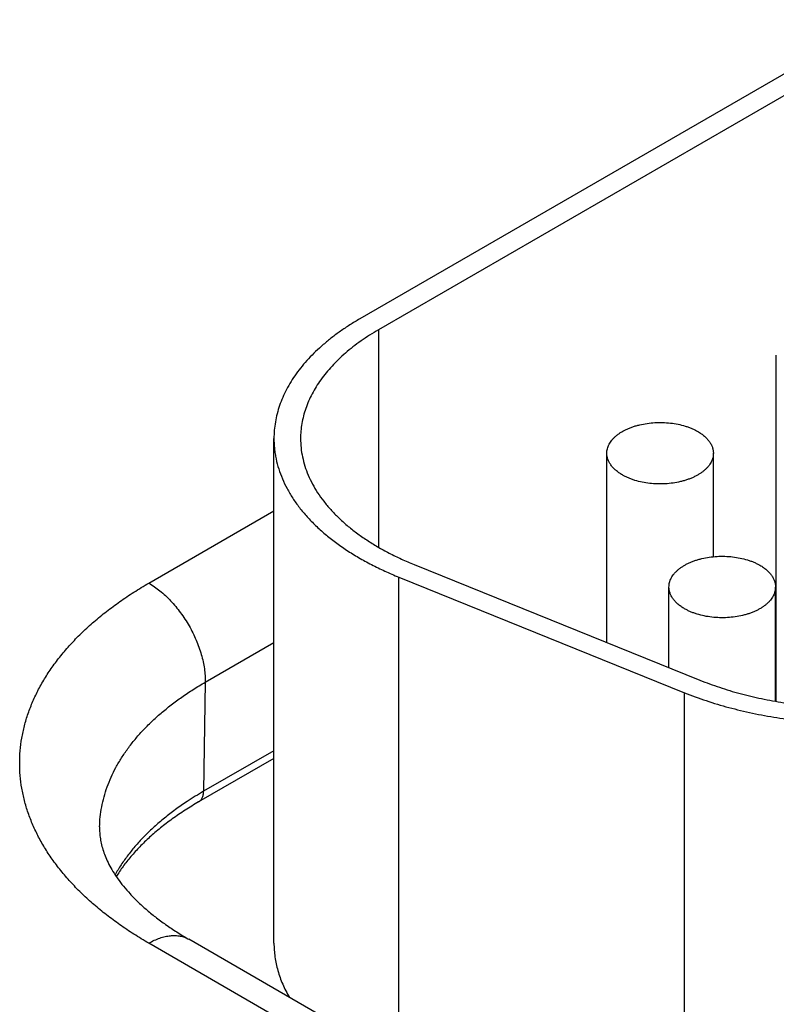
# Model space of a CAD drawing. Header units: inches. Extents: x 0 to 34, y 0 to 22.
# Tile 77 of 111: x 24.682 to 24.966, y 16.511 to 16.881. Entities that reach past the tile are written whole.
import ezdxf

# ---------------------------------------------------------------- set-up
doc = ezdxf.new("R2010")
doc.units = ezdxf.units.IN
doc.header["$LTSCALE"] = 1.87
doc.header["$MEASUREMENT"] = 0
doc.layers.get('0').update_dxf_attribs({"linetype": 'CONTINUOUS'})

msp = doc.modelspace()

# ---------------------------------------------------------------- linework, layer by layer
at = {"color": 7, "linetype": 'CONTINUOUS'}
for p, q in [((25.1393627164, 16.9584795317), (24.8098509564, 16.7682235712)), ((25.1464337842, 16.9543967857), (24.8169220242, 16.7641408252)), ((24.8169220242, 16.7641408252), (24.8169220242, 16.6824999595)), ((24.9662740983, 16.6246266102), (24.9662740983, 16.7545499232)), ((24.7776327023, 16.5338922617), (24.7776327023, 16.7233133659)), ((24.902634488, 16.6467622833), (24.902634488, 16.7178052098)), ((24.942634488, 16.678969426), (24.942634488, 16.7178052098)), ((24.730635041, 16.6690420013), (24.7776327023, 16.6961778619)), ((24.8302750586, 16.6760165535), (24.9375758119, 16.6326358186)), ((24.8245392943, 16.4898083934), (24.8245392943, 16.6712868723)), ((24.8245392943, 16.6712868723), (24.9318400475, 16.6279061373)), ((24.9259690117, 16.6373283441), (24.9259690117, 16.6675874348)), ((24.9659690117, 16.6246791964), (24.9659690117, 16.6675874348)), ((24.9662740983, 16.6609537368), (24.9659690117, 16.6607775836)), ((24.7518450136, 16.6318740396), (24.7776327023, 16.6467635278)), ((24.7518450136, 16.6318740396), (24.7512201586, 16.5909002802)), ((24.9318400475, 16.4442634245), (24.9318400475, 16.6279061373)), ((24.7776327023, 16.6061505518), (24.7512201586, 16.5909002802)), ((24.7776327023, 16.6032290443), (24.7493541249, 16.5869013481)), ((24.8515503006, 16.464065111), (24.730635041, 16.5338800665)), ((24.8665510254, 16.4655513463), (24.7456357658, 16.5353663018))]:
    msp.add_line(p, q, dxfattribs=at)
msp.add_arc((24.8128406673, 16.4841158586), 0.1232882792, 119.987319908, 123.3746795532, dxfattribs=at)
for points, knots in [([(24.8098509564, 16.7682235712), (24.8085940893, 16.7674978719), (24.8061419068, 16.7660125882), (24.8026131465, 16.7636536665), (24.7992886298, 16.7611973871), (24.7961764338, 16.7586496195), (24.7932840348, 16.7560163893), (24.7906184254, 16.7533039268), (24.7881860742, 16.750518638), (24.7859929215, 16.7476671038), (24.7840443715, 16.7447560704), (24.7823452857, 16.7417924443), (24.7808999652, 16.7387832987), (24.7797121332, 16.7357358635), (24.7787849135, 16.7326575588), (24.778120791, 16.7295558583), (24.7777215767, 16.7264387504), (24.7776327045, 16.7243532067), (24.7776327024, 16.7233134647)], [0, 0, 0, 0, 0.075233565, 0.1485597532, 0.2199568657, 0.2894199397, 0.3569633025, 0.4226218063, 0.4864523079, 0.5485350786, 0.608974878, 0.6679016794, 0.7254708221, 0.7818623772, 0.8372795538, 0.8919460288, 0.9461021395, 1, 1, 1, 1]), ([(24.8169220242, 16.7641408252), (24.8157794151, 16.7634810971), (24.8135501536, 16.7621308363), (24.8103421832, 16.7599863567), (24.8073198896, 16.7577533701), (24.8044906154, 16.7554372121), (24.8018611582, 16.7530433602), (24.7994378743, 16.7505774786), (24.7972266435, 16.7480453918), (24.7952328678, 16.7454530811), (24.7934614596, 16.7428066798), (24.7919168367, 16.7401124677), (24.7906029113, 16.7373768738), (24.7895230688, 16.7346064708), (24.7886801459, 16.7318080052), (24.7880764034, 16.7289882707), (24.787713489, 16.7261545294), (24.787632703, 16.7242585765), (24.7876327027, 16.7233133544)], [0, 0, 0, 0, 0.0752335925, 0.1485597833, 0.2199569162, 0.2894199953, 0.3569633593, 0.4226218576, 0.4864523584, 0.5485351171, 0.6089749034, 0.6679016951, 0.7254708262, 0.7818623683, 0.8372795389, 0.8919460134, 0.9461021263, 1, 1, 1, 1]), ([(24.9026344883, 16.7178052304), (24.9026344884, 16.7180889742), (24.902671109, 16.7186601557), (24.9028352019, 16.7195098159), (24.9031073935, 16.7203496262), (24.9034858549, 16.7211746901), (24.9039681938, 16.7219805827), (24.9045515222, 16.7227630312), (24.9052324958, 16.7235179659), (24.9060073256, 16.7242414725), (24.9068717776, 16.7249297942), (24.9078211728, 16.72557934), (24.9088503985, 16.7261866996), (24.9099539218, 16.7267486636), (24.9111258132, 16.72726225), (24.9123597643, 16.7277247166), (24.9136491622, 16.7281336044), (24.9154489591, 16.7286085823), (24.9177919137, 16.7290520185), (24.9206811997, 16.7293393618), (24.9236122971, 16.7293806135), (24.9265225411, 16.7291748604), (24.9293497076, 16.7287265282), (24.9316121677, 16.7281521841), (24.9333270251, 16.7275764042), (24.9345410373, 16.7270965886), (24.935690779, 16.7265665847), (24.9364232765, 16.7261747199), (24.9367766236, 16.7259707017)], [0, 0, 0, 0, 0.0213273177, 0.0428829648, 0.0648833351, 0.0875228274, 0.1109667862, 0.1353477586, 0.1607645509, 0.1872833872, 0.2149401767, 0.2437434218, 0.2736772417, 0.3047043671, 0.3367688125, 0.3697984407, 0.4037072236, 0.4383973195, 0.5096637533, 0.5826673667, 0.6563779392, 0.7297341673, 0.8016902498, 0.8712632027, 0.9048892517, 0.9376060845, 0.9693318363, 1, 1, 1, 1]), ([(24.9367766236, 16.7259707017), (24.9372277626, 16.7257102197), (24.9380862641, 16.7251660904), (24.9392598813, 16.7242575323), (24.9402750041, 16.7232858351), (24.9411215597, 16.7222596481), (24.941790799, 16.7211883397), (24.9421982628, 16.7202570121), (24.9424249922, 16.7195041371), (24.9425457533, 16.7189401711), (24.9426183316, 16.7183734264), (24.9426344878, 16.717994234), (24.9426344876, 16.7178051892)], [0, 0, 0, 0, 0.1485746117, 0.2894398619, 0.4226364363, 0.5485323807, 0.6678687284, 0.7817866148, 0.8372230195, 0.8919084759, 0.9460834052, 1, 1, 1, 1]), ([(24.7776327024, 16.7233134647), (24.7776327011, 16.7226782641), (24.7776657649, 16.7214064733), (24.7778144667, 16.7195013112), (24.7780621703, 16.7175995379), (24.7785256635, 16.7150619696), (24.7793562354, 16.7118992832), (24.7807403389, 16.7081621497), (24.7825099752, 16.7044815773), (24.7846580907, 16.7008710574), (24.7871764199, 16.6973432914), (24.7900554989, 16.6939106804), (24.7932847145, 16.6905852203), (24.7968523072, 16.6873785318), (24.8007453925, 16.6843018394), (24.8049499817, 16.6813659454), (24.8094509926, 16.6785811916), (24.8142323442, 16.6759574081), (24.8192767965, 16.6735039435), (24.8227595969, 16.672006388), (24.8245392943, 16.6712868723)], [0, 0, 0, 0, 0.0256807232, 0.0514075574, 0.0772262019, 0.1031815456, 0.1556593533, 0.2091874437, 0.2640618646, 0.3205389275, 0.3788318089, 0.4391095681, 0.5014980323, 0.5660818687, 0.6329074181, 0.7019858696, 0.7732964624, 0.8467896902, 0.9223901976, 1, 1, 1, 1]), ([(24.7876327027, 16.7233133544), (24.7876327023, 16.7221577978), (24.7877537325, 16.7198366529), (24.7882969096, 16.7163737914), (24.7891995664, 16.7129369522), (24.7904578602, 16.7095394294), (24.7920666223, 16.7061935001), (24.7940194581, 16.7029112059), (24.7963088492, 16.6997041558), (24.798926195, 16.6965836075), (24.8018618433, 16.6935604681), (24.8051051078, 16.6906453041), (24.8086442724, 16.6878483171), (24.8124666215, 16.6851793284), (24.816558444, 16.6826477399), (24.82090512, 16.6802624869), (24.825490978, 16.6780320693), (24.8286571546, 16.6766706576), (24.8302750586, 16.6760165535)], [0, 0, 0, 0, 0.0513920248, 0.103150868, 0.155630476, 0.2091604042, 0.2640367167, 0.3205157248, 0.3788106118, 0.4390904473, 0.5014810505, 0.566067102, 0.6328949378, 0.7019757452, 0.7732887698, 0.846784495, 0.9223875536, 1, 1, 1, 1]), ([(24.9084923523, 16.709639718), (24.9080412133, 16.7099002), (24.9071827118, 16.7104443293), (24.9060090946, 16.7113528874), (24.9049939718, 16.7123245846), (24.9041474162, 16.7133507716), (24.9034781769, 16.7144220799), (24.9030707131, 16.7153534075), (24.9028439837, 16.7161062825), (24.9027232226, 16.7166702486), (24.9026506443, 16.7172369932), (24.9026344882, 16.7176161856), (24.9026344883, 16.7178052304)], [0, 0, 0, 0, 0.1485746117, 0.2894398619, 0.4226364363, 0.5485323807, 0.6678687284, 0.7817866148, 0.8372230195, 0.8919084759, 0.9460834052, 1, 1, 1, 1]), ([(24.9426344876, 16.7178051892), (24.9426344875, 16.7175214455), (24.9425978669, 16.716950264), (24.942433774, 16.7161006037), (24.9421615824, 16.7152607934), (24.941783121, 16.7144357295), (24.9413007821, 16.7136298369), (24.9407174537, 16.7128473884), (24.9400364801, 16.7120924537), (24.9392616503, 16.7113689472), (24.9383971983, 16.7106806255), (24.9374478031, 16.7100310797), (24.9364185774, 16.70942372), (24.9353150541, 16.7088617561), (24.9341431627, 16.7083481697), (24.9329092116, 16.707885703), (24.9316198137, 16.7074768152), (24.9298200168, 16.7070018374), (24.9274770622, 16.7065584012), (24.9245877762, 16.7062710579), (24.9216566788, 16.7062298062), (24.9187464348, 16.7064355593), (24.9159192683, 16.7068838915), (24.9136568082, 16.7074582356), (24.9119419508, 16.7080340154), (24.9107279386, 16.7085138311), (24.9095781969, 16.7090438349), (24.9088456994, 16.7094356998), (24.9084923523, 16.709639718)], [0, 0, 0, 0, 0.0213273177, 0.0428829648, 0.0648833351, 0.0875228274, 0.1109667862, 0.1353477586, 0.1607645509, 0.1872833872, 0.2149401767, 0.2437434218, 0.2736772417, 0.3047043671, 0.3367688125, 0.3697984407, 0.4037072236, 0.4383973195, 0.5096637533, 0.5826673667, 0.6563779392, 0.7297341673, 0.8016902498, 0.8712632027, 0.9048892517, 0.9376060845, 0.9693318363, 1, 1, 1, 1]), ([(24.925969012, 16.6675874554), (24.9259690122, 16.6678711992), (24.9260056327, 16.6684423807), (24.9261697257, 16.6692920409), (24.9264419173, 16.6701318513), (24.9268203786, 16.6709569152), (24.9273027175, 16.6717628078), (24.927886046, 16.6725452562), (24.9285670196, 16.6733001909), (24.9293418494, 16.6740236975), (24.9302063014, 16.6747120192), (24.9311556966, 16.675361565), (24.9321849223, 16.6759689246), (24.9332884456, 16.6765308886), (24.934460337, 16.677044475), (24.935694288, 16.6775069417), (24.936983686, 16.6779158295), (24.9387834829, 16.6783908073), (24.9411264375, 16.6788342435), (24.9440157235, 16.6791215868), (24.9469468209, 16.6791628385), (24.9498570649, 16.6789570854), (24.9526842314, 16.6785087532), (24.9549466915, 16.6779344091), (24.9566615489, 16.6773586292), (24.9578755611, 16.6768788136), (24.9590253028, 16.6763488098), (24.9597578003, 16.6759569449), (24.9601111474, 16.6757529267)], [0, 0, 0, 0, 0.0213273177, 0.0428829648, 0.0648833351, 0.0875228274, 0.1109667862, 0.1353477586, 0.1607645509, 0.1872833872, 0.2149401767, 0.2437434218, 0.2736772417, 0.3047043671, 0.3367688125, 0.3697984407, 0.4037072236, 0.4383973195, 0.5096637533, 0.5826673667, 0.6563779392, 0.7297341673, 0.8016902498, 0.8712632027, 0.9048892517, 0.9376060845, 0.9693318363, 1, 1, 1, 1]), ([(24.9601111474, 16.6757529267), (24.9605622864, 16.6754924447), (24.9614207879, 16.6749483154), (24.9625944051, 16.6740397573), (24.9636095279, 16.6730680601), (24.9644560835, 16.6720418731), (24.9651253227, 16.6709705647), (24.9655327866, 16.6700392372), (24.965759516, 16.6692863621), (24.9658802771, 16.6687223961), (24.9659528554, 16.6681556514), (24.9659690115, 16.667776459), (24.9659690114, 16.6675874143)], [0, 0, 0, 0, 0.1485746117, 0.2894398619, 0.4226364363, 0.5485323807, 0.6678687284, 0.7817866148, 0.8372230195, 0.8919084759, 0.9460834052, 1, 1, 1, 1]), ([(24.730635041, 16.5338800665), (24.7287437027, 16.5349721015), (24.7250536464, 16.5372071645), (24.7197435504, 16.54075688), (24.7147408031, 16.5444531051), (24.7100575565, 16.5482869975), (24.7057050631, 16.552249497), (24.7016938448, 16.5563312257), (24.6980336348, 16.5605225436), (24.6947333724, 16.5648135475), (24.6918011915, 16.5691940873), (24.6892444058, 16.5736537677), (24.6870694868, 16.5781819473), (24.6852820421, 16.5827677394), (24.6838867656, 16.5874000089), (24.6828874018, 16.5920673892), (24.6822866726, 16.5967583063), (24.6820862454, 16.6014610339), (24.6822866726, 16.6061637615), (24.6828874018, 16.6108546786), (24.6838867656, 16.6155220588), (24.6852820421, 16.6201543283), (24.6870694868, 16.6247401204), (24.6892444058, 16.6292683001), (24.6918011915, 16.6337279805), (24.6947333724, 16.6381085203), (24.6980336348, 16.6423995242), (24.7016938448, 16.646590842), (24.7057050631, 16.6506725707), (24.7100575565, 16.6546350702), (24.7147408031, 16.6584689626), (24.7197435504, 16.6621651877), (24.7250536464, 16.6657149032), (24.7287437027, 16.6679499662), (24.730635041, 16.6690420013)], [0, 0, 0, 0, 0.0376167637, 0.0742798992, 0.1099784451, 0.1447099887, 0.1784816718, 0.2113109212, 0.2432261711, 0.2742675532, 0.3044874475, 0.3339508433, 0.3627354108, 0.3909311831, 0.4186397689, 0.4459730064, 0.4730510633, 0.5, 0.5269489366, 0.5540269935, 0.5813602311, 0.6090688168, 0.6372645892, 0.6660491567, 0.6955125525, 0.7257324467, 0.7567738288, 0.7886890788, 0.8215183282, 0.8552900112, 0.8900215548, 0.9257201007, 0.9623832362, 1, 1, 1, 1]), ([(24.730635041, 16.6690420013), (24.7313538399, 16.6686269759), (24.7327872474, 16.6677132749), (24.7348652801, 16.6661484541), (24.73690176, 16.6643724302), (24.7388767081, 16.6624026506), (24.7407709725, 16.6602582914), (24.7425660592, 16.6579602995), (24.7442444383, 16.6555311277), (24.7457896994, 16.6529945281), (24.7471867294, 16.6503753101), (24.7484218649, 16.6476990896), (24.7494830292, 16.6449920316), (24.7503598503, 16.6422805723), (24.7510437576, 16.6395911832), (24.7515280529, 16.6369499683), (24.7518079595, 16.6343828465), (24.751857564, 16.6326970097), (24.7518450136, 16.6318740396)], [0, 0, 0, 0, 0.0559343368, 0.1144002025, 0.1751511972, 0.2378825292, 0.3022429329, 0.3678453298, 0.4342766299, 0.5011069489, 0.5678984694, 0.6342141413, 0.6996263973, 0.7637260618, 0.8261316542, 0.886499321, 0.9445336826, 1, 1, 1, 1]), ([(24.9318268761, 16.659421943), (24.931375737, 16.659682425), (24.9305172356, 16.6602265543), (24.9293436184, 16.6611351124), (24.9283284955, 16.6621068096), (24.92748194, 16.6631329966), (24.9268127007, 16.664204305), (24.9264052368, 16.6651356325), (24.9261785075, 16.6658885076), (24.9260577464, 16.6664524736), (24.9259851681, 16.6670192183), (24.9259690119, 16.6673984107), (24.925969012, 16.6675874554)], [0, 0, 0, 0, 0.1485746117, 0.2894398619, 0.4226364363, 0.5485323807, 0.6678687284, 0.7817866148, 0.8372230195, 0.8919084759, 0.9460834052, 1, 1, 1, 1]), ([(24.9659690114, 16.6675874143), (24.9659690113, 16.6673036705), (24.9659323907, 16.666732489), (24.9657682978, 16.6658828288), (24.9654961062, 16.6650430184), (24.9651176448, 16.6642179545), (24.9646353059, 16.6634120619), (24.9640519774, 16.6626296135), (24.9633710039, 16.6618746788), (24.962596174, 16.6611511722), (24.961731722, 16.6604628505), (24.9607823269, 16.6598133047), (24.9597531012, 16.6592059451), (24.9586495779, 16.6586439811), (24.9574776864, 16.6581303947), (24.9562437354, 16.657667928), (24.9549543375, 16.6572590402), (24.9531545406, 16.6567840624), (24.950811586, 16.6563406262), (24.9479223, 16.6560532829), (24.9449912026, 16.6560120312), (24.9420809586, 16.6562177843), (24.939253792, 16.6566661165), (24.936991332, 16.6572404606), (24.9352764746, 16.6578162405), (24.9340624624, 16.6582960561), (24.9329127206, 16.6588260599), (24.9321802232, 16.6592179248), (24.9318268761, 16.659421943)], [0, 0, 0, 0, 0.0213273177, 0.0428829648, 0.0648833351, 0.0875228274, 0.1109667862, 0.1353477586, 0.1607645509, 0.1872833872, 0.2149401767, 0.2437434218, 0.2736772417, 0.3047043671, 0.3367688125, 0.3697984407, 0.4037072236, 0.4383973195, 0.5096637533, 0.5826673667, 0.6563779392, 0.7297341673, 0.8016902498, 0.8712632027, 0.9048892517, 0.9376060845, 0.9693318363, 1, 1, 1, 1]), ([(24.9375758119, 16.6326358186), (24.9399985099, 16.6316563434), (24.9449845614, 16.629828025), (24.9527180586, 16.627510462), (24.9607712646, 16.6255898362), (24.9690829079, 16.6240807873), (24.9775902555, 16.6229946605), (24.9862289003, 16.6223396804), (24.9949334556, 16.6221208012), (25.0036380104, 16.6223396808), (25.0122766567, 16.6229946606), (25.0207839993, 16.6240807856), (25.0290956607, 16.6255898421), (25.0371488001, 16.6275104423), (25.0448825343, 16.6298280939), (25.0522386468, 16.6325254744), (25.0591611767, 16.6355821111), (25.0635435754, 16.6378923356), (25.0656441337, 16.6391051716)], [0, 0, 0, 0, 0.0593315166, 0.120483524, 0.1832017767, 0.247204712, 0.3121893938, 0.3778371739, 0.4438190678, 0.5098009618, 0.5754487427, 0.6404334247, 0.704436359, 0.7671546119, 0.8283066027, 0.8876381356, 0.9449289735, 1, 1, 1, 1]), ([(24.7121587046, 16.5775054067), (24.7121856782, 16.5787669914), (24.7123460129, 16.5812964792), (24.7129034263, 16.5850729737), (24.7137766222, 16.5888290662), (24.714963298, 16.59255541), (24.7164603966, 16.5962432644), (24.7182641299, 16.5998839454), (24.7203700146, 16.6034689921), (24.7227729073, 16.6069901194), (24.7254670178, 16.6104392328), (24.7284459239, 16.6138084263), (24.7317025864, 16.6170899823), (24.735229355, 16.6202763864), (24.7390179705, 16.6233603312), (24.7430596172, 16.6263347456), (24.7473447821, 16.6291927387), (24.7503204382, 16.6309937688), (24.7518450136, 16.6318740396)], [0, 0, 0, 0, 0.0538181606, 0.1079490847, 0.1626343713, 0.2181032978, 0.2745684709, 0.3322224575, 0.391235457, 0.4517539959, 0.5139004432, 0.5777732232, 0.6434475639, 0.7109765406, 0.7803923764, 0.8517078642, 0.9249175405, 1, 1, 1, 1]), ([(24.9318400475, 16.6279061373), (24.9345050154, 16.6268287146), (24.939989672, 16.6248175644), (24.9484965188, 16.6222682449), (24.9573550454, 16.6201555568), (24.9664978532, 16.6184956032), (24.9758559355, 16.6173008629), (24.9853584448, 16.6165803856), (24.9949334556, 16.6163396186), (25.0045084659, 16.6165803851), (25.0140109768, 16.6173008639), (25.0233690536, 16.6184956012), (25.0325118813, 16.6201555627), (25.0413703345, 16.6222682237), (25.0498774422, 16.6248176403), (25.057969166, 16.6277847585), (25.0655839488, 16.6311470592), (25.0704045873, 16.633688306), (25.0727152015, 16.6350224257)], [0, 0, 0, 0, 0.0593315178, 0.1204835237, 0.1832017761, 0.2472047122, 0.3121893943, 0.3778371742, 0.4438190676, 0.509800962, 0.5754487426, 0.6404334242, 0.704436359, 0.7671546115, 0.8283066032, 0.887638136, 0.9449289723, 1, 1, 1, 1]), ([(24.7493541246, 16.5869013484), (24.7494986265, 16.5869847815), (24.7497766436, 16.5871779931), (24.7501453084, 16.5875368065), (24.750463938, 16.5879618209), (24.7507296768, 16.5884484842), (24.7509405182, 16.5889920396), (24.7510948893, 16.5895874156), (24.7511916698, 16.5902291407), (24.7512166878, 16.590672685), (24.7512201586, 16.5909002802)], [0, 0, 0, 0, 0.1085274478, 0.2190128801, 0.3332446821, 0.4527140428, 0.5785476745, 0.7114953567, 0.8519515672, 1, 1, 1, 1]), ([(24.7450183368, 16.5870727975), (24.7435257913, 16.586087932), (24.7406259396, 16.5840768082), (24.7364890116, 16.5808937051), (24.7326350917, 16.5775935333), (24.7290741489, 16.5741846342), (24.7258152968, 16.5706755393), (24.722866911, 16.5670749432), (24.7202368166, 16.5633921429), (24.7186802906, 16.5608557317), (24.7179602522, 16.5595781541)], [0, 0, 0, 0, 0.1378020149, 0.271827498, 0.4020818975, 0.5286113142, 0.6515058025, 0.7709023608, 0.8869876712, 1, 1, 1, 1]), ([(24.7493541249, 16.5869013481), (24.7476246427, 16.5859027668), (24.7442692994, 16.5838595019), (24.7394820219, 16.5806034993), (24.7350396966, 16.5772216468), (24.7309561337, 16.573729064), (24.7272430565, 16.5701415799), (24.7239099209, 16.5664754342), (24.7209638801, 16.5627474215), (24.7192252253, 16.5601790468), (24.7184260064, 16.5588903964)], [0, 0, 0, 0, 0.1421927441, 0.2795830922, 0.4120482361, 0.5395124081, 0.6619553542, 0.7794219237, 0.8920333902, 1, 1, 1, 1]), ([(24.7121587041, 16.5775054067), (24.7121430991, 16.5767755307), (24.7121676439, 16.5756749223), (24.712295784, 16.574207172), (24.7124928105, 16.5727052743), (24.7128737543, 16.5707799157), (24.713552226, 16.5684153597), (24.7144793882, 16.5659580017), (24.7156797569, 16.5634016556), (24.7171766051, 16.5607486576), (24.718989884, 16.5580088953), (24.7211348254, 16.5551979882), (24.7236213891, 16.5523354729), (24.72645426, 16.5494430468), (24.7296333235, 16.5465432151), (24.7331542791, 16.5436582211), (24.7370094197, 16.54080935), (24.7411881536, 16.5380165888), (24.744120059, 16.5362414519), (24.7456357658, 16.5353663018)], [0, 0, 0, 0, 0.0389582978, 0.0586512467, 0.0786062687, 0.1197696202, 0.1632520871, 0.2097351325, 0.2597789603, 0.3138144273, 0.3721467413, 0.4349665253, 0.5023669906, 0.5743607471, 0.6508973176, 0.7318775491, 0.8171660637, 0.9066007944, 1, 1, 1, 1]), ([(24.730635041, 16.5338800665), (24.7313117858, 16.5342708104), (24.7326625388, 16.5349780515), (24.7347230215, 16.5358213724), (24.736746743, 16.5364114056), (24.7387144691, 16.5367416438), (24.7403118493, 16.5367971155), (24.7415365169, 16.5367040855), (24.7424182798, 16.5365691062), (24.7432717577, 16.5363683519), (24.7440948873, 16.5361022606), (24.7448855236, 16.5357714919), (24.7453902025, 16.535508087), (24.7456357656, 16.5353663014)], [0, 0, 0, 0, 0.1485684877, 0.2894269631, 0.4226152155, 0.5485014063, 0.667826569, 0.7254095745, 0.7818142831, 0.8372440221, 0.8919226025, 0.9460905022, 1, 1, 1, 1]), ([(24.7776327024, 16.5338923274), (24.7776327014, 16.5330287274), (24.7776939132, 16.5312980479), (24.7779690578, 16.528708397), (24.7784270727, 16.5261274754), (24.7790671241, 16.523559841), (24.7798880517, 16.5210097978), (24.7808884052, 16.5184816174), (24.7820663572, 16.5159796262), (24.7829597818, 16.5143481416), (24.783434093, 16.5135386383)], [0, 0, 0, 0, 0.1209870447, 0.242374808, 0.3645574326, 0.4879162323, 0.6128140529, 0.7395905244, 0.868558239, 1, 1, 1, 1])]:
    msp.add_open_spline(points, degree=3, knots=knots, dxfattribs=at)

doc.saveas('drawing.dxf')
